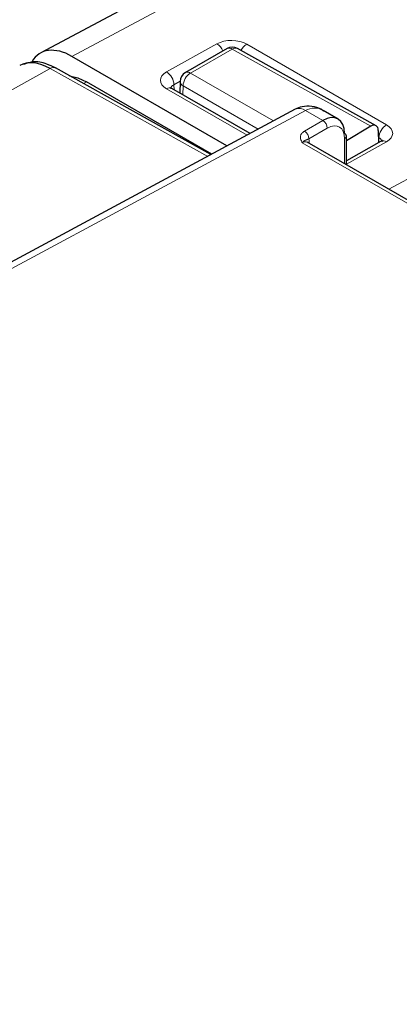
# Paper-space layout 'Blatt2' of a CAD drawing. Header units: millimetres. Extents: x 5 to 418, y 2 to 292.
# Tile 61 of 70: x 285.49 to 292.7, y 246.2 to 264.89. Entities that reach past the tile are written whole.
import ezdxf

# ---------------------------------------------------------------- set-up
doc = ezdxf.new("R2010")
doc.units = ezdxf.units.MM

psp = doc.layouts.new('Blatt2')

# ---------------------------------------------------------------- linework, layer by layer
at = {"color": 7, "linetype": 'Continuous', "lineweight": 25}
for p, q in [((297.808, 270.626), (285.892, 264.258)), ((289.427, 264.34), (288.636, 263.884)), ((292.254, 262.876), (289.624, 264.341)), ((289.425, 262.492), (286.48, 264.192)), ((289.12, 262.327), (286.168, 263.972)), ((289.137, 262.337), (286.758, 263.711)), ((288.536, 263.716), (288.53, 263.496)), ((289.863, 262.727), (288.376, 263.585)), ((290.721, 263.188), (263.948, 248.793)), ((291.533, 263.003), (291.249, 263.167)), ((292.155, 262.865), (291.691, 262.588)), ((292.297, 262.784), (292.3, 262.552)), ((291.691, 262.135), (291.691, 262.68)), ((292.354, 262.582), (291.691, 262.212)), ((319.282, 246.207), (290.948, 262.563))]:
    psp.add_line(p, q, dxfattribs=at)
at = {"color": 7, "linetype": 'Continuous', "lineweight": 18}
for p, q in [((298.389, 270.556), (286.48, 264.192)), ((292.494, 261.671), (301.193, 266.348)), ((288.278, 263.897), (289.235, 264.43)), ((289.524, 264.331), (288.734, 263.875)), ((292.155, 262.865), (289.524, 264.331)), ((289.8, 264.424), (292.453, 262.893)), ((286.069, 263.962), (259.892, 249.371)), ((289.06, 262.295), (286.069, 263.962)), ((286.758, 263.711), (286.699, 263.677)), ((288.536, 263.72), (288.417, 263.654)), ((288.734, 263.875), (290.309, 262.966)), ((289.805, 262.695), (288.278, 263.577)), ((288.417, 263.654), (288.42, 263.56)), ((288.592, 263.633), (288.587, 263.463)), ((290.018, 262.81), (288.592, 263.633)), ((290.915, 263.165), (264.144, 248.771)), ((291.245, 262.975), (290.915, 263.165)), ((290.896, 262.774), (291.245, 262.975)), ((291.329, 262.828), (290.981, 262.627)), ((291.657, 262.154), (291.657, 262.632)), ((292.309, 262.649), (292.299, 262.655)), ((292.307, 262.556), (292.309, 262.649)), ((319.181, 246.2), (290.854, 262.553)), ((290.987, 262.57), (290.987, 262.541)), ((292.453, 262.572), (291.691, 262.147))]:
    psp.add_line(p, q, dxfattribs=at)
at = {"color": 7, "linetype": 'Continuous', "lineweight": 25, "flags": 128}
psp.add_lwpolyline([(286.436, 263.823), (286.592, 263.787), (286.758, 263.711)], dxfattribs=at)
at = {"color": 7, "linetype": 'Continuous', "lineweight": 18, "flags": 128}
psp.add_lwpolyline([(290.967, 262.553), (290.973, 262.559), (290.987, 262.57)], dxfattribs=at)
at = {"color": 7, "linetype": 'Continuous', "lineweight": 18}
for centre, radius, start, end in [((289.078, 264.182), 0.293, 22.5957, 57.6591), ((289.468, 264.25), 0.0992, 55.4558, 114.5798), ((289.583, 264.249), 0.101, 66.0875, 125.3629), ((289.953, 264.174), 0.293, 121.4732, 153.7175), ((286.127, 263.879), 0.101, 66.0875, 125.3629), ((288.114, 263.642), 0.304, 2.2121, 57.2055), ((288.677, 263.793), 0.0992, 55.4558, 114.5798), ((288.635, 263.722), 0.0987, 183.3564, 244.5065), ((288.891, 263.621), 0.299, 121.7854, 177.6373), ((288.334, 263.495), 0.0992, 65.4202, 124.5442), ((290.798, 263.006), 0.198, 53.6019, 112.9652), ((291.15, 262.823), 0.179, 1.7215, 58.2785), ((290.802, 262.622), 0.179, 1.7215, 58.2785), ((292.616, 262.632), 0.307, 122.0223, 176.8229), ((291.632, 262.686), 0.0594, 295.3879, 354.638), ((292.395, 262.489), 0.102, 54.7128, 113.8713)]:
    psp.add_arc(centre, radius, start, end, dxfattribs=at)
at = {"color": 7, "linetype": 'Continuous', "lineweight": 25}
for centre, radius, start, end in [((289.527, 264.167), 0.2, 60.8765, 119.9973), ((288.736, 263.71), 0.2, 119.9973, 178.2831), ((291.632, 262.675), 0.0593, 5.0787, 66.2415)]:
    psp.add_arc(centre, radius, start, end, dxfattribs=at)
at = {"color": 7, "linetype": 'Continuous', "lineweight": 18}
for centre, major_axis, ratio, start_param, end_param in [((289.518, 264.267), (0.4, -0.006), 0.567122, 0.794121, 2.364612), ((288.561, 263.734), (0.4, -0.006), 0.566782, 2.364314, 3.934806), ((288.559, 263.57), (0.2, -0.012), 0.555022, 2.38778, 3.184773), ((291.049, 262.589), (0.075, 0.62), 0.711534, 5.989162, 6.757026), ((291.324, 262.433), (0.234, 0.419), 0.567218, 5.489279, 7.042622), ((292.17, 262.735), (0.4, -0.006), 0.567122, 5.506814, 7.077306), ((290.851, 262.389), (0.096, 0.176), 0.561044, 6.269983, 7.037847), ((290.765, 262.437), (0.156, 0.28), 0.567218, 5.489279, 5.724742), ((292.168, 262.571), (0.2, 0), 0.556968, 6.257414, 7.069319)]:
    psp.add_ellipse(centre, major_axis=major_axis, ratio=ratio, start_param=start_param, end_param=end_param, dxfattribs=at)
at = {"color": 7, "linetype": 'Continuous', "lineweight": 25}
for centre, major_axis, ratio, start_param, end_param in [((286.481, 263.212), (-0.6, 1.04), 0.577176, 5.497991, 6.59462), ((286.083, 262.974), (-0.597, 1.041), 0.575637, 5.516667, 6.275931), ((291.237, 262.481), (0.294, 0.523), 0.569264, 5.490917, 7.04426), ((292.158, 262.701), (0.095, 0.176), 0.577206, 5.480255, 7.051051)]:
    psp.add_ellipse(centre, major_axis=major_axis, ratio=ratio, start_param=start_param, end_param=end_param, dxfattribs=at)
for points, knots in [([(286.168, 263.972), (286.115, 263.998), (285.973, 264.068), (285.758, 264.109), (285.617, 264.058), (285.56, 264.038)], [0, 0, 0, 0, 0.26354, 0.700244, 1, 1, 1, 1]), ([(288.376, 263.585), (288.367, 263.591), (288.352, 263.602), (288.353, 263.602), (288.353, 263.602)], [0, 0, 0, 0, 0.583054, 1, 1, 1, 1]), ([(291.258, 263.155), (291.246, 263.164), (291.183, 263.215), (291.039, 263.249), (290.863, 263.25), (290.763, 263.207), (290.721, 263.188)], [0, 0, 0, 0, 0.0777573, 0.4283548, 0.7558857, 1, 1, 1, 1]), ([(292.374, 262.596), (292.375, 262.596), (292.376, 262.598), (292.362, 262.588), (292.354, 262.582)], [0, 0, 0, 0, 0.381723, 1, 1, 1, 1]), ([(290.948, 262.564), (290.948, 262.564), (290.946, 262.565), (290.947, 262.564), (290.947, 262.563)], [0, 0, 0, 0, 0.305064, 1, 1, 1, 1])]:
    psp.add_open_spline(points, degree=3, knots=knots, dxfattribs=at)
at = {"color": 7, "linetype": 'Continuous', "lineweight": 18}
for points, knots in [([(290.854, 262.553), (290.853, 262.554), (290.852, 262.557), (290.842, 262.576), (290.822, 262.618), (290.814, 262.676), (290.84, 262.734), (290.877, 262.76), (290.896, 262.774)], [0, 0, 0, 0, 0.00476, 0.043588, 0.24638, 0.560597, 0.77998, 1, 1, 1, 1]), ([(290.981, 262.627), (290.978, 262.626), (290.973, 262.624), (290.965, 262.621), (290.959, 262.619), (290.952, 262.616), (290.947, 262.613), (290.942, 262.611), (290.937, 262.609), (290.932, 262.606), (290.926, 262.604), (290.919, 262.602), (290.911, 262.599), (290.903, 262.595), (290.894, 262.59), (290.884, 262.584), (290.874, 262.575), (290.864, 262.566), (290.857, 262.558), (290.854, 262.554), (290.854, 262.553)], [0, 0, 0, 0, 0.0357, 0.071656, 0.108316, 0.145177, 0.187001, 0.229002, 0.271371, 0.313811, 0.396897, 0.480004, 0.563039, 0.646287, 0.717077, 0.788245, 0.860795, 0.933916, 0.99473, 1, 1, 1, 1])]:
    psp.add_open_spline(points, degree=3, knots=knots, dxfattribs=at)

doc.saveas('drawing.dxf')
